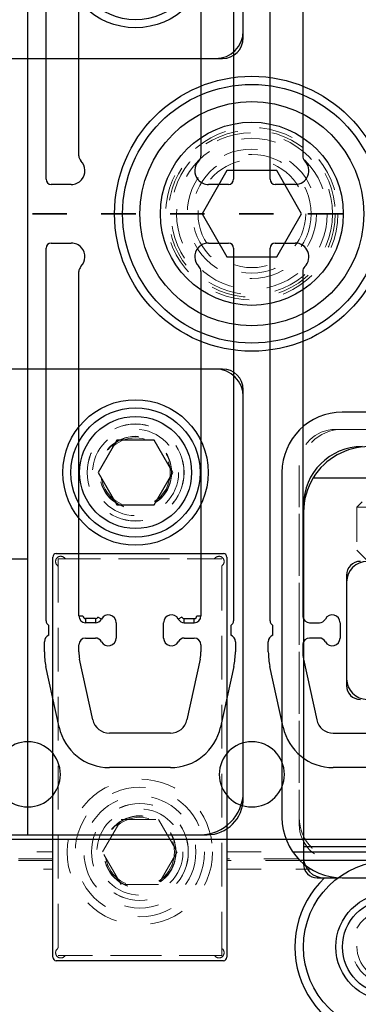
# Model space of a CAD drawing. Header units: inches. Extents: x 1802 to 2468, y -253 to -72.
# Tile 58 of 256: x 1820.136 to 1821.119, y -148.815 to -145.961. Entities that reach past the tile are written whole.
import ezdxf

# ---------------------------------------------------------------- set-up
doc = ezdxf.new("R2010")
doc.units = ezdxf.units.IN
doc.header["$LTSCALE"] = 0.5
doc.header["$MEASUREMENT"] = 0
doc.linetypes.add('HIDDEN', pattern=[0.225, 0.15, -0.075])
doc.linetypes.add('PHANTOM', pattern=[0.25, 0.125, -0.025, 0.025, -0.025, 0.025, -0.025])
for name, color, linetype in [('APP-M-S', 30, 'Continuous'), ('DIE-M-S', 8, 'Continuous'), ('DIE-M-S2', 1, 'Continuous'), ('DIE-M-S3', 8, 'Continuous'), ('DSS-M-S', 53, 'Continuous'), ('DST-M-S', 53, 'Continuous'), ('PAD-M-S', 135, 'Continuous'), ('PUN-M-S2', 1, 'Continuous'), ('SID-M-P', 202, 'PHANTOM'), ('ST1-M-S', 193, 'Continuous'), ('ST2-M-S', 193, 'Continuous'), ('SVD-M-S', 8, 'Continuous'), ('SVE-M-S', 8, 'Continuous'), ('SVF-M-S', 8, 'Continuous')]:
    doc.layers.add(name, color=color, linetype=linetype)

msp = doc.modelspace()

# ---------------------------------------------------------------- linework, layer by layer
at = {"layer": 'APP-M-S', "linetype": 'Continuous', "lineweight": 25}
for p, q in [((1820.2127, -146.42399), (1820.2127, -145.34399)), ((1820.75703, -145.34399), (1820.75703, -146.42399)), ((1820.8627, -146.42399), (1820.8627, -145.34399)), ((1820.3077, -146.35626), (1820.3077, -145.35822)), ((1820.66203, -145.35822), (1820.66203, -146.35626)), ((1820.9577, -145.35736), (1820.9577, -146.35626)), ((1820.28558, -146.43899), (1820.2277, -146.43899)), ((1820.74203, -146.43899), (1820.68416, -146.43899)), ((1820.93558, -146.43899), (1820.8777, -146.43899)), ((1820.2277, -146.60875), (1820.28558, -146.60875)), ((1820.68416, -146.60875), (1820.74203, -146.60875)), ((1820.8777, -146.60875), (1820.93558, -146.60875)), ((1820.2127, -147.70375), (1820.2127, -146.62375)), ((1820.75703, -146.62375), (1820.75703, -147.70375)), ((1820.8627, -147.70375), (1820.8627, -146.62375)), ((1820.3077, -147.68951), (1820.3077, -146.69148)), ((1820.66203, -146.69148), (1820.66203, -147.68951)), ((1820.9577, -146.69148), (1820.9577, -147.69037)), ((1820.3077, -147.68951), (1820.31951, -147.68951)), ((1820.37329, -147.69867), (1820.36284, -147.69318)), ((1820.6069, -147.69318), (1820.59644, -147.69867)), ((1820.65022, -147.68951), (1820.66203, -147.68951)), ((1820.9577, -147.69037), (1820.95778, -147.69123)), ((1820.22097, -147.74553), (1820.22097, -147.71716)), ((1820.35587, -147.69739), (1820.32739, -147.69739)), ((1820.32739, -147.69739), (1820.32739, -147.7092)), ((1820.35587, -147.7092), (1820.32739, -147.7092)), ((1820.35587, -147.69739), (1820.35587, -147.7092)), ((1820.41597, -147.7092), (1820.41597, -147.75377)), ((1820.55377, -147.75377), (1820.55377, -147.7092)), ((1820.61387, -147.69739), (1820.64235, -147.69739)), ((1820.61387, -147.7092), (1820.61387, -147.69739)), ((1820.61387, -147.7092), (1820.64235, -147.7092)), ((1820.64235, -147.7092), (1820.64235, -147.69739)), ((1820.74877, -147.71716), (1820.74877, -147.74553)), ((1820.87097, -147.74553), (1820.87097, -147.71716)), ((1820.97739, -147.7092), (1821.00587, -147.7092)), ((1821.06597, -147.7092), (1821.06597, -147.75377)), ((1820.2077, -147.79387), (1820.2077, -147.76436)), ((1820.3077, -147.79387), (1820.3077, -147.77346)), ((1820.32739, -147.75377), (1820.35587, -147.75377)), ((1820.61387, -147.75377), (1820.64235, -147.75377)), ((1820.66203, -147.77346), (1820.66203, -147.79387)), ((1820.76203, -147.76436), (1820.76203, -147.79387)), ((1820.8577, -147.79387), (1820.8577, -147.76436)), ((1820.95778, -147.77174), (1820.9577, -147.7726)), ((1820.9577, -147.7726), (1820.9577, -147.79387)), ((1821.00587, -147.75377), (1820.97739, -147.75377)), ((1820.2505, -148.01188), (1820.21224, -147.83606)), ((1820.34821, -147.99061), (1820.30995, -147.8148)), ((1820.65978, -147.8148), (1820.62152, -147.99061)), ((1820.7575, -147.83606), (1820.71924, -148.01188)), ((1820.9005, -148.01188), (1820.86224, -147.83606)), ((1820.95995, -147.8148), (1820.99821, -147.99061)), ((1820.57344, -148.02936), (1820.3963, -148.02936)), ((1821.0463, -148.02936), (1821.22344, -148.02936)), ((1820.57344, -148.12936), (1820.3963, -148.12936)), ((1821.22344, -148.12936), (1821.0463, -148.12936)), ((1819.50987, -148.33637), (1820.15987, -148.33637)), ((1820.15987, -148.33637), (1820.80987, -148.33637)), ((1820.80987, -148.33637), (1821.45987, -148.33637))]:
    msp.add_line(p, q, dxfattribs=at)
for centre, radius, start, end in [((1820.3277, -146.35626), 0.02, 180, 225.40429), ((1820.28558, -146.39899), 0.04, 318.59038, 45.40429), ((1820.68416, -146.39899), 0.04, 134.59571, 221.40962), ((1820.64203, -146.35626), 0.02, 314.59571, 0), ((1820.93558, -146.39899), 0.04, 270, 45.40429), ((1820.9777, -146.35626), 0.02, 180, 225.40429), ((1820.2277, -146.42399), 0.015, 180, 270), ((1820.28558, -146.39899), 0.04, 270, 318.59038), ((1820.68416, -146.39899), 0.04, 221.40962, 270), ((1820.74203, -146.42399), 0.015, 270, 0), ((1820.8777, -146.42399), 0.015, 180, 270), ((1820.2277, -146.62375), 0.015, 90, 180), ((1820.28558, -146.64875), 0.04, 41.40962, 90), ((1820.68416, -146.64875), 0.04, 90, 138.59038), ((1820.74203, -146.62375), 0.015, 0, 90), ((1820.8777, -146.62375), 0.015, 90, 180), ((1820.93558, -146.64875), 0.04, 314.59571, 90), ((1820.28558, -146.64875), 0.04, 314.59571, 41.40962), ((1820.68416, -146.64875), 0.04, 138.59038, 225.40429), ((1820.3277, -146.69148), 0.02, 134.59571, 180), ((1820.64203, -146.69148), 0.02, 0, 45.40429), ((1820.9777, -146.69148), 0.02, 134.59571, 180), ((1820.32739, -147.68951), 0.01969, 180, 270), ((1820.32739, -147.68951), 0.00787, 180, 270), ((1820.35587, -147.68951), 0.00787, 270, 332.28225), ((1820.39333, -147.7092), 0.02264, 0, 152.28225), ((1820.5764, -147.7092), 0.02264, 27.71775, 180), ((1820.61387, -147.68951), 0.00787, 207.71775, 270), ((1820.64235, -147.68951), 0.00787, 270, 0), ((1820.64235, -147.68951), 0.01969, 270, 0), ((1820.97739, -147.68951), 0.01969, 185, 270), ((1821.04333, -147.7092), 0.02264, 0, 152.28225), ((1820.2277, -147.70375), 0.015, 180, 243.33207), ((1820.35587, -147.68951), 0.01969, 270, 332.28225), ((1820.61387, -147.68951), 0.01969, 207.71775, 270), ((1820.74203, -147.70375), 0.015, 296.66793, 0), ((1820.8777, -147.70375), 0.015, 180, 243.33207), ((1821.00587, -147.68951), 0.01969, 270, 332.28225), ((1820.2277, -147.76436), 0.02, 109.67072, 180), ((1820.74203, -147.76436), 0.02, 0, 70.32928), ((1820.8777, -147.76436), 0.02, 109.67072, 180), ((1820.32739, -147.77346), 0.01969, 90, 180), ((1820.35587, -147.77346), 0.01969, 27.71775, 90), ((1820.39333, -147.75377), 0.02264, 207.71775, 0), ((1820.5764, -147.75377), 0.02264, 180, 332.28225), ((1820.61387, -147.77346), 0.01969, 90, 152.28225), ((1820.64235, -147.77346), 0.01969, 0, 90), ((1820.97739, -147.77346), 0.01969, 90, 175), ((1821.00587, -147.77346), 0.01969, 27.71775, 90), ((1821.04333, -147.75377), 0.02264, 207.71775, 0), ((1820.40613, -147.79387), 0.19843, 180, 192.27701), ((1820.40613, -147.79387), 0.09843, 180, 192.27701), ((1820.56361, -147.79387), 0.09843, 347.72299, 0), ((1820.56361, -147.79387), 0.19843, 347.72299, 0), ((1821.05613, -147.79387), 0.19843, 180, 192.27701), ((1821.05613, -147.79387), 0.09843, 180, 192.27701), ((1820.3963, -147.98015), 0.04921, 192.27701, 270), ((1820.57344, -147.98015), 0.04921, 270, 347.72299), ((1821.0463, -147.98015), 0.04921, 192.27701, 270), ((1820.3963, -147.98015), 0.14921, 192.27701, 270), ((1820.57344, -147.98015), 0.14921, 270, 347.72299), ((1821.0463, -147.98015), 0.14921, 192.27701, 270), ((1820.15987, -148.14887), 0.0945, 90, 270), ((1820.15987, -148.14887), 0.0945, 270, 90), ((1820.80987, -148.14887), 0.0945, 90, 270), ((1820.80987, -148.14887), 0.0945, 270, 90)]:
    msp.add_arc(centre, radius, start, end, dxfattribs=at)
at = {"layer": 'DIE-M-S', "linetype": 'Continuous', "lineweight": 25}
for p, q in [((1820.78487, -146.01387), (1820.78487, -144.82887)), ((1820.15987, -146.07387), (1820.72487, -146.07387)), ((1820.72487, -146.97387), (1820.15987, -146.97387)), ((1820.78487, -148.21887), (1820.78487, -147.03387)), ((1820.98831, -147.28887), (1822.93142, -147.28887)), ((1820.95987, -147.36887), (1820.95987, -148.40887)), ((1820.95987, -147.38887), (1820.95987, -148.35887)), ((1821.08487, -147.57149), (1821.08487, -147.89149)), ((1820.15987, -148.32387), (1820.67987, -148.32387)), ((1821.7174, -148.35887), (1820.95987, -148.35887)), ((1820.99987, -148.44887), (1821.02112, -148.44887)), ((1821.02112, -148.44887), (1821.05987, -148.44887)), ((1821.02112, -148.44887), (1821.05987, -148.44887))]:
    msp.add_line(p, q, dxfattribs=at)
at = {"layer": 'DIE-M-S', "linetype": 'HIDDEN', "lineweight": 18}
msp.add_line((1821.05987, -148.44887), (1821.35987, -148.44887), dxfattribs=at)
msp.add_line((1821.05987, -148.44887), (1821.35987, -148.44887), dxfattribs=at)
at = {"layer": 'DIE-M-S', "linetype": 'Continuous', "lineweight": 25}
for centre, radius, start, end in [((1820.72487, -146.01387), 0.06, 270, 0), ((1820.72487, -147.03387), 0.06, 0, 90), ((1821.12987, -147.36887), 0.17, 90, 180), ((1821.14987, -147.38887), 0.19, 90, 148.24314), ((1821.14987, -147.38887), 0.19, 148.24314, 180), ((1821.12487, -147.57149), 0.04, 90, 180), ((1821.12487, -147.89149), 0.04, 180, 270), ((1820.67987, -148.21887), 0.105, 270, 0), ((1821.01987, -148.38887), 0.06, 180, 270), ((1820.99987, -148.40887), 0.04, 180, 270), ((1821.20987, -148.64887), 0.275, 133.34176, 46.65824)]:
    msp.add_arc(centre, radius, start, end, dxfattribs=at)
at = {"layer": 'DIE-M-S2', "linetype": 'Continuous', "lineweight": 25}
msp.add_line((1821.08487, -147.59149), (1821.08487, -147.87149), dxfattribs=at)
for centre, start, end in [((1821.14487, -147.59149), 90, 180), ((1821.14487, -147.87149), 180, 270)]:
    msp.add_arc(centre, 0.06, start, end, dxfattribs=at)
at = {"layer": 'DIE-M-S3', "linetype": 'Continuous', "lineweight": 25}
for p, q in [((1820.15987, -146.07387), (1820.15987, -144.72387)), ((1820.78487, -145.99387), (1820.78487, -144.84887)), ((1819.40987, -146.07387), (1820.15987, -146.07387)), ((1820.15987, -146.07387), (1820.70487, -146.07387)), ((1820.15987, -146.97387), (1819.40987, -146.97387)), ((1820.70487, -146.97387), (1820.15987, -146.97387)), ((1820.15987, -148.32387), (1820.15987, -146.97387)), ((1820.78487, -148.19887), (1820.78487, -147.05387)), ((1819.54987, -148.32387), (1820.15987, -148.32387)), ((1820.15987, -148.32387), (1820.65987, -148.32387))]:
    msp.add_line(p, q, dxfattribs=at)
for centre in [(1820.47237, -145.77387), (1820.47237, -147.27387)]:
    msp.add_circle(centre, 0.211, dxfattribs=at)
at = {"layer": 'DIE-M-S3', "linetype": 'HIDDEN', "lineweight": 18}
for radius in [0.1405, 0.1005]:
    msp.add_circle((1820.47237, -147.27387), radius, dxfattribs=at)
at = {"layer": 'DIE-M-S3', "linetype": 'Continuous', "lineweight": 25}
for centre, radius, start, end in [((1820.70487, -145.99387), 0.08, 270, 0), ((1820.70487, -147.05387), 0.08, 0, 90), ((1820.65987, -148.19887), 0.125, 270, 0)]:
    msp.add_arc(centre, radius, start, end, dxfattribs=at)
at = {"layer": 'DSS-M-S', "linetype": 'HIDDEN', "lineweight": 18}
msp.add_circle((1820.47237, -147.27387), 0.14062, dxfattribs=at)
at = {"layer": 'DST-M-S', "linetype": 'Continuous', "lineweight": 25}
for radius in [0.3985, 0.2655]:
    msp.add_circle((1820.80987, -146.52387), radius, dxfattribs=at)
at = {"layer": 'DST-M-S', "linetype": 'HIDDEN', "lineweight": 18}
msp.add_circle((1820.48487, -148.37387), 0.14062, dxfattribs=at)
at = {"layer": 'PAD-M-S', "linetype": 'HIDDEN', "lineweight": 18}
for p, q in [((1821.05237, -147.14887), (1822.87737, -147.14887)), ((1822.85737, -147.14887), (1821.07237, -147.14887)), ((1820.94737, -148.29387), (1820.94737, -147.25387)), ((1820.94737, -147.27387), (1820.94737, -148.27387)), ((1820.24737, -148.65068), (1820.24737, -147.54706)), ((1820.27056, -147.52387), (1820.69918, -147.52387)), ((1820.72237, -147.54706), (1820.72237, -148.65068)), ((1822.84237, -148.39887), (1821.05237, -148.39887)), ((1821.07237, -148.39887), (1822.82237, -148.39887)), ((1820.69918, -148.67387), (1820.27056, -148.67387))]:
    msp.add_line(p, q, dxfattribs=at)
for centre, radius, start, end in [((1821.07237, -147.27387), 0.125, 90, 180), ((1821.05237, -147.25387), 0.105, 90, 180), ((1820.25529, -147.53179), 0.015, 40.23918, 229.76082), ((1820.27056, -147.51887), 0.005, 220.23918, 270), ((1820.69918, -147.51887), 0.005, 270, 319.76082), ((1820.71445, -147.53179), 0.015, 310.23918, 139.76082), ((1820.24237, -147.54706), 0.005, 0, 49.76082), ((1820.72737, -147.54706), 0.005, 130.23918, 180), ((1821.07237, -148.27387), 0.125, 180, 270), ((1821.05237, -148.29387), 0.105, 180, 270), ((1820.25529, -148.66595), 0.015, 130.23918, 319.76082), ((1820.24237, -148.65068), 0.005, 310.23918, 0), ((1820.71445, -148.66595), 0.015, 220.23918, 49.76082), ((1820.72737, -148.65068), 0.005, 180, 229.76082), ((1820.27056, -148.67887), 0.005, 90, 139.76082), ((1820.69918, -148.67887), 0.005, 40.23918, 90)]:
    msp.add_arc(centre, radius, start, end, dxfattribs=at)
at = {"layer": 'PUN-M-S2', "linetype": 'HIDDEN', "lineweight": 18}
for p, q in [((1820.24737, -147.52387), (1820.24737, -148.67387)), ((1820.72237, -147.52387), (1820.24737, -147.52387)), ((1820.72237, -148.67387), (1820.72237, -147.52387)), ((1820.24737, -148.67387), (1820.72237, -148.67387))]:
    msp.add_line(p, q, dxfattribs=at)
for radius in [0.211, 0.1405]:
    msp.add_circle((1820.48487, -148.37387), radius, dxfattribs=at)
at = {"layer": 'SID-M-P', "linetype": 'PHANTOM', "lineweight": 35}
msp.add_line((1839.67287, -146.52387), (1801.82187, -146.52387), dxfattribs=at)
at = {"layer": 'ST1-M-S', "linetype": 'Continuous', "lineweight": 25}
for p, q in [((1822.82237, -147.09887), (1821.07237, -147.09887)), ((1820.89737, -147.27387), (1820.89737, -148.27387)), ((1820.23237, -148.67887), (1820.23237, -147.51887)), ((1820.24237, -147.50887), (1820.72737, -147.50887)), ((1820.73737, -147.51887), (1820.73737, -148.67887)), ((1820.92875, -148.37387), (1821.6839, -148.37387)), ((1821.67269, -148.39887), (1820.94989, -148.39887)), ((1821.07237, -148.44887), (1822.82237, -148.44887)), ((1820.72737, -148.68887), (1820.24237, -148.68887))]:
    msp.add_line(p, q, dxfattribs=at)
at = {"layer": 'ST1-M-S', "linetype": 'HIDDEN', "lineweight": 18}
for p, q in [((1819.38584, -148.37387), (1820.23237, -148.37387)), ((1820.73737, -148.37387), (1820.92875, -148.37387)), ((1820.23237, -148.39387), (1819.39503, -148.39387)), ((1820.23237, -148.39887), (1819.39704, -148.39887)), ((1820.94499, -148.39387), (1820.73737, -148.39387)), ((1820.94989, -148.39887), (1820.73737, -148.39887)), ((1819.40549, -148.42387), (1820.23237, -148.42387)), ((1820.73737, -148.42387), (1820.98223, -148.42387))]:
    msp.add_line(p, q, dxfattribs=at)
for radius in [0.21875, 0.15625]:
    msp.add_circle((1820.80987, -146.52387), radius, dxfattribs=at)
at = {"layer": 'ST1-M-S', "linetype": 'Continuous', "lineweight": 25}
for centre, radius, start, end in [((1821.07237, -147.27387), 0.175, 90, 180), ((1820.24237, -147.51887), 0.01, 90, 180), ((1820.72737, -147.51887), 0.01, 0, 90), ((1821.07237, -148.27387), 0.175, 180, 270), ((1820.24237, -148.67887), 0.01, 180, 270), ((1820.72737, -148.67887), 0.01, 270, 0)]:
    msp.add_arc(centre, radius, start, end, dxfattribs=at)
at = {"layer": 'ST2-M-S', "linetype": 'Continuous', "lineweight": 25}
for p, q in [((1820.15987, -147.52387), (1820.15987, -145.52387)), ((1817.85987, -147.52387), (1820.15987, -147.52387))]:
    msp.add_line(p, q, dxfattribs=at)
at = {"layer": 'SVD-M-S', "linetype": 'Continuous', "lineweight": 25}
for p, q in [((1820.41824, -147.18012), (1820.36412, -147.27387)), ((1820.52649, -147.18012), (1820.41824, -147.18012)), ((1820.58062, -147.27387), (1820.52649, -147.18012)), ((1820.36412, -147.27387), (1820.41824, -147.36762)), ((1820.52649, -147.36762), (1820.58062, -147.27387)), ((1820.41824, -147.36762), (1820.52649, -147.36762))]:
    msp.add_line(p, q, dxfattribs=at)
at = {"layer": 'SVD-M-S', "linetype": 'HIDDEN', "lineweight": 18}
for p, q in [((1821.13037, -147.35887), (1821.11487, -147.37437)), ((1821.11487, -147.37437), (1821.30487, -147.37437)), ((1821.11487, -147.37437), (1821.11487, -147.49887)), ((1821.30487, -147.49887), (1821.11487, -147.49887)), ((1821.11487, -147.49887), (1821.16237, -147.54637))]:
    msp.add_line(p, q, dxfattribs=at)
at = {"layer": 'SVD-M-S', "linetype": 'Continuous', "lineweight": 25}
for centre, radius in [((1820.47237, -145.77387), 0.1875), ((1820.47237, -147.27387), 0.1875), ((1820.47237, -147.27387), 0.1625), ((1821.20987, -148.64887), 0.25), ((1821.20987, -148.64887), 0.156), ((1821.20987, -148.64887), 0.137)]:
    msp.add_circle(centre, radius, dxfattribs=at)
at = {"layer": 'SVD-M-S', "linetype": 'HIDDEN', "lineweight": 18}
for centre, radius in [((1820.47237, -147.27387), 0.125), ((1820.47237, -147.27387), 0.10497), ((1820.47237, -147.27387), 0.1047), ((1820.47237, -147.27387), 0.10418), ((1821.20987, -148.64887), 0.10937), ((1821.20987, -148.64887), 0.095)]:
    msp.add_circle(centre, radius, dxfattribs=at)
at = {"layer": 'SVE-M-S', "linetype": 'Continuous', "lineweight": 25}
for p, q in [((1820.7377, -146.39887), (1820.66553, -146.52387)), ((1820.88204, -146.39887), (1820.7377, -146.39887)), ((1820.95421, -146.52387), (1820.88204, -146.39887)), ((1820.66553, -146.52387), (1820.7377, -146.64887)), ((1820.88204, -146.64887), (1820.95421, -146.52387)), ((1820.7377, -146.64887), (1820.88204, -146.64887))]:
    msp.add_line(p, q, dxfattribs=at)
for radius in [0.375, 0.325]:
    msp.add_circle((1820.80987, -146.52387), radius, dxfattribs=at)
at = {"layer": 'SVE-M-S', "linetype": 'HIDDEN', "lineweight": 18}
for radius in [0.25, 0.24219, 0.23438, 0.1875, 0.17188]:
    msp.add_circle((1820.80987, -146.52387), radius, dxfattribs=at)
at = {"layer": 'SVF-M-S', "linetype": 'HIDDEN', "lineweight": 18}
for p, q in [((1820.37662, -148.37387), (1820.43074, -148.28012)), ((1820.43074, -148.28012), (1820.53899, -148.28012)), ((1820.53899, -148.28012), (1820.59312, -148.37387)), ((1820.43074, -148.46762), (1820.37662, -148.37387)), ((1820.59312, -148.37387), (1820.53899, -148.46762)), ((1820.53899, -148.46762), (1820.43074, -148.46762))]:
    msp.add_line(p, q, dxfattribs=at)
for radius in [0.1875, 0.1625, 0.125, 0.10497, 0.1047, 0.10418, 0.1005]:
    msp.add_circle((1820.48487, -148.37387), radius, dxfattribs=at)

doc.saveas('drawing.dxf')
